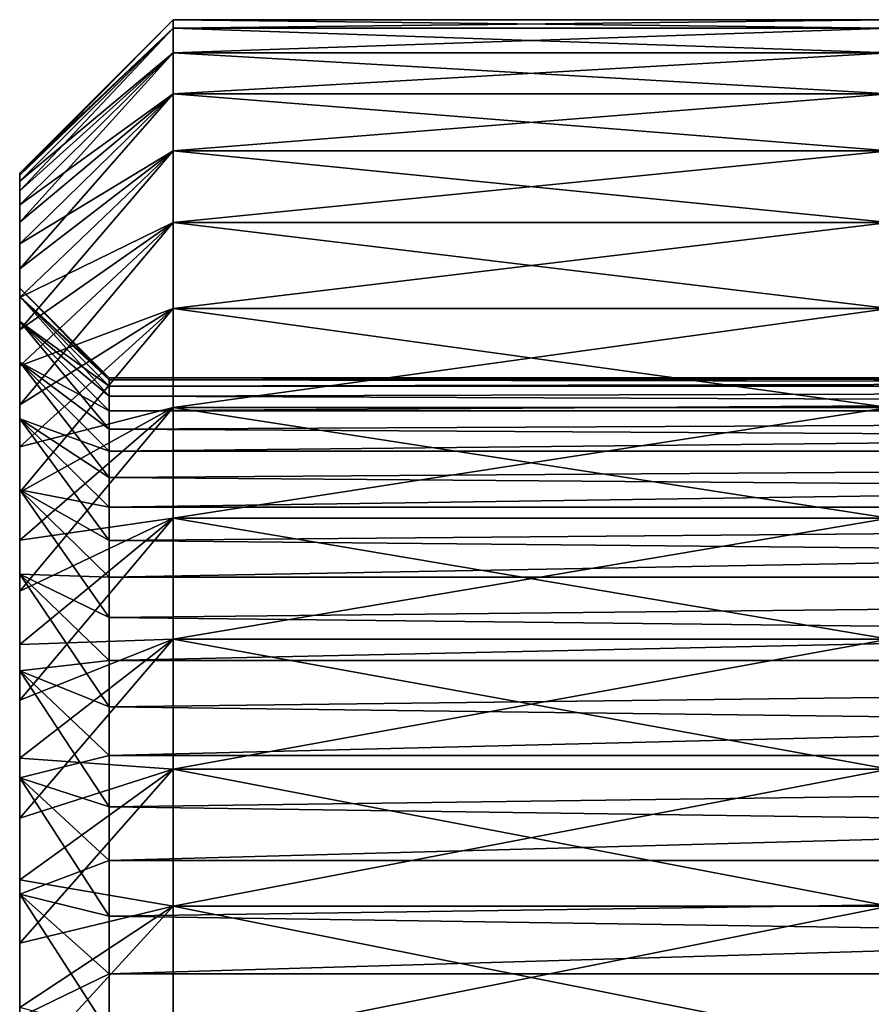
# Model space of a CAD drawing. Header units: millimetres. Extents: x -56 to 60, y -2 to 74.
# Tile 8 of 256: x -56 to -49.34, y 21.65 to 29.35. Entities that reach past the tile are written whole.
import ezdxf

# ---------------------------------------------------------------- set-up
doc = ezdxf.new("R2010")
doc.units = ezdxf.units.MM
doc.header["$LTSCALE"] = 127.314815
for name, color, linetype in [('124', 7, 'CONTINUOUS'), ('125', 7, 'CONTINUOUS'), ('127', 7, 'CONTINUOUS'), ('128', 7, 'CONTINUOUS'), ('129', 7, 'CONTINUOUS'), ('138', 7, 'CONTINUOUS'), ('139', 7, 'CONTINUOUS'), ('140', 7, 'CONTINUOUS'), ('141', 7, 'CONTINUOUS')]:
    doc.layers.add(name, color=color, linetype=linetype)

msp = doc.modelspace()

# ---------------------------------------------------------------- linework, layer by layer
at = {"layer": '124', "color": 7, "linetype": 'CONTINUOUS', "true_color": 0x96918c}
for points in [[(-56, 27.25), (-56, 27.1847, 1.0353), (-56, 28.15), (-56, 27.25)], [(-56, 28.1342, -0.5342), (-56, 27.25), (-56, 28.15), (-56, 28.1342, -0.5342)], [(-56, 28.15), (-56, 27.1847, 1.0353), (-56, 28.1342, 0.5342), (-56, 28.15)], [(-56, 27.1847, -1.0353), (-56, 27.25), (-56, 28.1342, -0.5342), (-56, 27.1847, -1.0353)], [(-56, 28.0879, -1.0636), (-56, 27.1847, -1.0353), (-56, 28.1342, -0.5342), (-56, 28.0879, -1.0636)], [(-56, 28.1342, 0.5342), (-56, 27.1847, 1.0353), (-56, 28.0879, 1.0636), (-56, 28.1342, 0.5342)], [(-56, 28.0111, -1.5883), (-56, 27.1847, -1.0353), (-56, 28.0879, -1.0636), (-56, 28.0111, -1.5883)], [(-56, 27.1847, 1.0353), (-56, 26.9907, 2.0515), (-56, 28.0879, 1.0636), (-56, 27.1847, 1.0353)], [(-56, 28.0879, 1.0636), (-56, 26.9907, 2.0515), (-56, 28.0111, 1.5883), (-56, 28.0879, 1.0636)], [(-56, 26.9907, -2.0515), (-56, 27.1847, -1.0353), (-56, 28.0111, -1.5883), (-56, 26.9907, -2.0515)], [(-56, 27.9033, -2.1099), (-56, 26.9907, -2.0515), (-56, 28.0111, -1.5883), (-56, 27.9033, -2.1099)], [(-56, 28.0111, 1.5883), (-56, 26.9907, 2.0515), (-56, 27.9033, 2.1099), (-56, 28.0111, 1.5883)], [(-56, 27.7655, -2.6246), (-56, 26.9907, -2.0515), (-56, 27.9033, -2.1099), (-56, 27.7655, -2.6246)], [(-56, 26.9907, 2.0515), (-56, 26.6708, 3.0363), (-56, 27.9033, 2.1099), (-56, 26.9907, 2.0515)], [(-56, 27.9033, 2.1099), (-56, 26.6708, 3.0363), (-56, 27.7655, 2.6246), (-56, 27.9033, 2.1099)], [(-56, 26.6708, -3.0363), (-56, 26.9907, -2.0515), (-56, 27.7655, -2.6246), (-56, 26.6708, -3.0363)], [(-56, 27.5984, -3.1288), (-56, 26.6708, -3.0363), (-56, 27.7655, -2.6246), (-56, 27.5984, -3.1288)], [(-56, 27.7655, 2.6246), (-56, 26.6708, 3.0363), (-56, 27.5984, 3.1288), (-56, 27.7655, 2.6246)], [(-56, 27.4015, -3.6242), (-56, 26.6708, -3.0363), (-56, 27.5984, -3.1288), (-56, 27.4015, -3.6242)], [(-56, 26.6708, 3.0363), (-56, 26.2297, 3.9741), (-56, 27.5984, 3.1288), (-56, 26.6708, 3.0363)], [(-56, 27.5984, 3.1288), (-56, 26.2297, 3.9741), (-56, 27.4015, 3.6242), (-56, 27.5984, 3.1288)], [(-56, 26.2297, -3.9741), (-56, 26.6708, -3.0363), (-56, 27.4015, -3.6242), (-56, 26.2297, -3.9741)], [(-56, 27.1767, -4.1066), (-56, 26.2297, -3.9741), (-56, 27.4015, -3.6242), (-56, 27.1767, -4.1066)], [(-56, 27.4015, 3.6242), (-56, 26.2297, 3.9741), (-56, 27.1767, 4.1066), (-56, 27.4015, 3.6242)], [(-56, 26.9243, -4.5744), (-56, 26.2297, -3.9741), (-56, 27.1767, -4.1066), (-56, 26.9243, -4.5744)], [(-56, 26.2297, 3.9741), (-56, 25.6741, 4.8495), (-56, 27.1767, 4.1066), (-56, 26.2297, 3.9741)], [(-56, 27.1767, 4.1066), (-56, 25.6741, 4.8495), (-56, 26.9243, 4.5744), (-56, 27.1767, 4.1066)], [(-56, 25.6741, -4.8495), (-56, 26.2297, -3.9741), (-56, 26.9243, -4.5744), (-56, 25.6741, -4.8495)], [(-56, 26.6444, -5.0283), (-56, 25.6741, -4.8495), (-56, 26.9243, -4.5744), (-56, 26.6444, -5.0283)], [(-56, 26.9243, 4.5744), (-56, 25.6741, 4.8495), (-56, 26.6444, 5.0283), (-56, 26.9243, 4.5744)], [(-56, 26.3397, -5.4636), (-56, 25.6741, -4.8495), (-56, 26.6444, -5.0283), (-56, 26.3397, -5.4636)], [(-56, 25.6741, 4.8495), (-56, 25.0139, 5.6474), (-56, 26.6444, 5.0283), (-56, 25.6741, 4.8495)], [(-56, 26.6444, 5.0283), (-56, 25.0139, 5.6474), (-56, 26.3397, 5.4636), (-56, 26.6444, 5.0283)], [(-56, 25.0139, -5.6474), (-56, 25.6741, -4.8495), (-56, 26.3397, -5.4636), (-56, 25.0139, -5.6474)], [(-56, 26.0094, -5.8812), (-56, 25.0139, -5.6474), (-56, 26.3397, -5.4636), (-56, 26.0094, -5.8812)], [(-56, 26.3397, 5.4636), (-56, 25.0139, 5.6474), (-56, 26.0094, 5.8812), (-56, 26.3397, 5.4636)], [(-56, 25.6551, -6.2794), (-56, 25.0139, -5.6474), (-56, 26.0094, -5.8812), (-56, 25.6551, -6.2794)], [(-56, 25.0139, 5.6474), (-56, 24.2592, 6.3563), (-56, 26.0094, 5.8812), (-56, 25.0139, 5.6474)], [(-56, 26.0094, 5.8812), (-56, 24.2592, 6.3563), (-56, 25.6551, 6.2794), (-56, 26.0094, 5.8812)], [(-56, 24.2592, -6.3562), (-56, 25.0139, -5.6474), (-56, 25.6551, -6.2794), (-56, 24.2592, -6.3562)], [(-56, 25.2796, -6.655), (-56, 24.2592, -6.3562), (-56, 25.6551, -6.2794), (-56, 25.2796, -6.655)], [(-56, 25.6551, 6.2794), (-56, 24.2592, 6.3563), (-56, 25.2796, 6.655), (-56, 25.6551, 6.2794)], [(-56, 23.421, -6.9654), (-56, 24.2592, -6.3562), (-56, 25.2796, -6.655), (-56, 23.421, -6.9654)], [(-56, 24.8814, -7.0092), (-56, 23.421, -6.9654), (-56, 25.2796, -6.655), (-56, 24.8814, -7.0092)], [(-56, 24.2592, 6.3563), (-56, 23.421, 6.9654), (-56, 25.2796, 6.655), (-56, 24.2592, 6.3563)], [(-56, 25.2796, 6.655), (-56, 23.421, 6.9654), (-56, 24.8814, 7.0092), (-56, 25.2796, 6.655)], [(-56, 24.4638, -7.3396), (-56, 23.421, -6.9654), (-56, 24.8814, -7.0092), (-56, 24.4638, -7.3396)], [(-56, 23.421, 6.9654), (-56, 22.5122, 7.465), (-56, 24.8814, 7.0092), (-56, 23.421, 6.9654)], [(-56, 24.8814, 7.0092), (-56, 22.5122, 7.465), (-56, 24.4638, 7.3396), (-56, 24.8814, 7.0092)], [(-56, 22.5122, -7.465), (-56, 23.421, -6.9654), (-56, 24.4638, -7.3396), (-56, 22.5122, -7.465)], [(-56, 24.0285, -7.6443), (-56, 22.5122, -7.465), (-56, 24.4638, -7.3396), (-56, 24.0285, -7.6443)], [(-56, 24.4638, 7.3396), (-56, 22.5122, 7.465), (-56, 24.0285, 7.6443), (-56, 24.4638, 7.3396)], [(-56, 21.5491, -7.8462), (-56, 22.5122, -7.465), (-56, 24.0285, -7.6443), (-56, 21.5491, -7.8462)], [(-56, 23.5747, -7.9242), (-56, 21.5491, -7.8462), (-56, 24.0285, -7.6443), (-56, 23.5747, -7.9242)], [(-56, 22.5122, 7.465), (-56, 21.5491, 7.8462), (-56, 24.0285, 7.6443), (-56, 22.5122, 7.465)], [(-56, 24.0285, 7.6443), (-56, 21.5491, 7.8462), (-56, 23.5747, 7.9242), (-56, 24.0285, 7.6443)], [(-56, 20.5463, -8.1037), (-56, 21.5491, -7.8462), (-56, 23.5747, -7.9242), (-56, 20.5463, -8.1037)], [(-56, 23.1068, -8.1766), (-56, 20.5463, -8.1037), (-56, 23.5747, -7.9242), (-56, 23.1068, -8.1766)], [(-56, 21.5491, 7.8462), (-56, 20.5463, 8.1037), (-56, 23.5747, 7.9242), (-56, 21.5491, 7.8462)], [(-56, 23.5747, 7.9242), (-56, 20.5463, 8.1037), (-56, 23.1068, 8.1766), (-56, 23.5747, 7.9242)], [(-56, 19.5185, -8.2337), (-56, 20.5463, -8.1037), (-56, 23.1068, -8.1766), (-56, 19.5185, -8.2337)], [(-56, 22.6244, -8.4014), (-56, 19.5185, -8.2337), (-56, 23.1068, -8.1766), (-56, 22.6244, -8.4014)], [(-56, 20.5463, 8.1037), (-56, 19.5185, 8.2337), (-56, 23.1068, 8.1766), (-56, 20.5463, 8.1037)], [(-56, 23.1068, 8.1766), (-56, 19.5185, 8.2337), (-56, 15.3756, 8.4014), (-56, 23.1068, 8.1766)], [(-56, 22.6244, 8.4014), (-56, 23.1068, 8.1766), (-56, 15.3756, 8.4014), (-56, 22.6244, 8.4014)], [(-56, 18.4815, -8.2337), (-56, 19.5185, -8.2337), (-56, 22.6244, -8.4014), (-56, 18.4815, -8.2337)], [(-56, 14.8932, -8.1766), (-56, 18.4815, -8.2337), (-56, 22.6244, -8.4014), (-56, 14.8932, -8.1766)], [(-56, 15.3756, -8.4014), (-56, 14.8932, -8.1766), (-56, 22.6244, -8.4014), (-56, 15.3756, -8.4014)], [(-56, 22.129, -8.5983), (-56, 15.3756, -8.4014), (-56, 22.6244, -8.4014), (-56, 22.129, -8.5983)], [(-56, 22.129, 8.5983), (-56, 22.6244, 8.4014), (-56, 15.871, 8.5983), (-56, 22.129, 8.5983)], [(-56, 15.871, 8.5983), (-56, 22.6244, 8.4014), (-56, 15.3756, 8.4014), (-56, 15.871, 8.5983)], [(-56, 15.871, -8.5983), (-56, 15.3756, -8.4014), (-56, 22.129, -8.5983), (-56, 15.871, -8.5983)], [(-56, 21.6248, -8.7654), (-56, 15.871, -8.5983), (-56, 22.129, -8.5983), (-56, 21.6248, -8.7654)], [(-56, 21.6248, 8.7654), (-56, 22.129, 8.5983), (-56, 16.3752, 8.7654), (-56, 21.6248, 8.7654)], [(-56, 16.3752, 8.7654), (-56, 22.129, 8.5983), (-56, 15.871, 8.5983), (-56, 16.3752, 8.7654)]]:
    msp.add_3dface(points, dxfattribs=at)
at = {"layer": '125', "color": 7, "linetype": 'CONTINUOUS', "true_color": 0x96918c}
for points in [[(-49.2, 29.35), (-54.8, 29.35), (-54.8, 29.2849, 1.1588), (-49.2, 29.35)], [(-49.2, 29.2849, 1.1588), (-49.2, 29.35), (-54.8, 29.2849, 1.1588), (-49.2, 29.2849, 1.1588)], [(-49.2, 29.0905, 2.303), (-49.2, 29.2849, 1.1588), (-54.8, 29.0905, 2.303), (-49.2, 29.0905, 2.303)], [(-54.8, 29.0905, 2.303), (-49.2, 29.2849, 1.1588), (-54.8, 29.2849, 1.1588), (-54.8, 29.0905, 2.303)], [(-49.2, 28.7692, 3.4182), (-49.2, 29.0905, 2.303), (-54.8, 28.7692, 3.4182), (-49.2, 28.7692, 3.4182)], [(-54.8, 28.7692, 3.4182), (-49.2, 29.0905, 2.303), (-54.8, 29.0905, 2.303), (-54.8, 28.7692, 3.4182)], [(-49.2, 28.3251, 4.4905), (-49.2, 28.7692, 3.4182), (-54.8, 28.3251, 4.4905), (-49.2, 28.3251, 4.4905)], [(-54.8, 28.3251, 4.4905), (-49.2, 28.7692, 3.4182), (-54.8, 28.7692, 3.4182), (-54.8, 28.3251, 4.4905)], [(-49.2, 27.7637, 5.5064), (-49.2, 28.3251, 4.4905), (-54.8, 27.7637, 5.5064), (-49.2, 27.7637, 5.5064)], [(-54.8, 27.7637, 5.5064), (-49.2, 28.3251, 4.4905), (-54.8, 28.3251, 4.4905), (-54.8, 27.7637, 5.5064)], [(-49.2, 27.0921, 6.453), (-49.2, 27.7637, 5.5064), (-54.8, 27.0921, 6.453), (-49.2, 27.0921, 6.453)], [(-54.8, 27.0921, 6.453), (-49.2, 27.7637, 5.5064), (-54.8, 27.7637, 5.5064), (-54.8, 27.0921, 6.453)], [(-49.2, 26.3187, 7.3184), (-49.2, 27.0921, 6.453), (-54.8, 26.3187, 7.3184), (-49.2, 26.3187, 7.3184)], [(-54.8, 26.3187, 7.3184), (-49.2, 27.0921, 6.453), (-54.8, 27.0921, 6.453), (-54.8, 26.3187, 7.3184)], [(-49.2, 25.4532, 8.0919), (-49.2, 26.3187, 7.3184), (-54.8, 25.4532, 8.0919), (-49.2, 25.4532, 8.0919)], [(-54.8, 25.4532, 8.0919), (-49.2, 26.3187, 7.3184), (-54.8, 26.3187, 7.3184), (-54.8, 25.4532, 8.0919)], [(-49.2, 24.5066, 8.7635), (-49.2, 25.4532, 8.0919), (-54.8, 24.5066, 8.7635), (-49.2, 24.5066, 8.7635)], [(-54.8, 24.5066, 8.7635), (-49.2, 25.4532, 8.0919), (-54.8, 25.4532, 8.0919), (-54.8, 24.5066, 8.7635)], [(-49.2, 23.4908, 9.325), (-49.2, 24.5066, 8.7635), (-54.8, 23.4908, 9.325), (-49.2, 23.4908, 9.325)], [(-54.8, 23.4908, 9.325), (-49.2, 24.5066, 8.7635), (-54.8, 24.5066, 8.7635), (-54.8, 23.4908, 9.325)], [(-49.2, 22.4185, 9.7692), (-49.2, 23.4908, 9.325), (-54.8, 22.4185, 9.7692), (-49.2, 22.4185, 9.7692)], [(-54.8, 22.4185, 9.7692), (-49.2, 23.4908, 9.325), (-54.8, 23.4908, 9.325), (-54.8, 22.4185, 9.7692)], [(-49.2, 21.3031, 10.0905), (-49.2, 22.4185, 9.7692), (-54.8, 21.3031, 10.0905), (-49.2, 21.3031, 10.0905)], [(-54.8, 21.3031, 10.0905), (-49.2, 22.4185, 9.7692), (-54.8, 22.4185, 9.7692), (-54.8, 21.3031, 10.0905)]]:
    msp.add_3dface(points, dxfattribs=at)
at = {"layer": '127', "color": 7, "linetype": 'CONTINUOUS', "true_color": 0x96918c}
for points in [[(-54.8, 29.35), (-49.2, 29.35), (-49.2, 29.2849, -1.1588), (-54.8, 29.35)], [(-54.8, 29.35), (-49.2, 29.2849, -1.1588), (-54.8, 29.2849, -1.1588), (-54.8, 29.35)], [(-49.2, 29.2849, -1.1588), (-49.2, 29.0905, -2.303), (-54.8, 29.2849, -1.1588), (-49.2, 29.2849, -1.1588)], [(-54.8, 29.2849, -1.1588), (-49.2, 29.0905, -2.303), (-54.8, 29.0905, -2.303), (-54.8, 29.2849, -1.1588)], [(-49.2, 29.0905, -2.303), (-49.2, 28.7692, -3.4182), (-54.8, 29.0905, -2.303), (-49.2, 29.0905, -2.303)], [(-54.8, 29.0905, -2.303), (-49.2, 28.7692, -3.4182), (-54.8, 28.7692, -3.4182), (-54.8, 29.0905, -2.303)], [(-49.2, 28.7692, -3.4182), (-49.2, 28.3251, -4.4905), (-54.8, 28.7692, -3.4182), (-49.2, 28.7692, -3.4182)], [(-54.8, 28.7692, -3.4182), (-49.2, 28.3251, -4.4905), (-54.8, 28.3251, -4.4905), (-54.8, 28.7692, -3.4182)], [(-49.2, 28.3251, -4.4905), (-49.2, 27.7637, -5.5064), (-54.8, 28.3251, -4.4905), (-49.2, 28.3251, -4.4905)], [(-54.8, 28.3251, -4.4905), (-49.2, 27.7637, -5.5064), (-54.8, 27.7637, -5.5064), (-54.8, 28.3251, -4.4905)], [(-49.2, 27.7637, -5.5064), (-49.2, 27.0921, -6.453), (-54.8, 27.7637, -5.5064), (-49.2, 27.7637, -5.5064)], [(-54.8, 27.7637, -5.5064), (-49.2, 27.0921, -6.453), (-54.8, 27.0921, -6.453), (-54.8, 27.7637, -5.5064)], [(-49.2, 27.0921, -6.453), (-49.2, 26.3187, -7.3184), (-54.8, 27.0921, -6.453), (-49.2, 27.0921, -6.453)], [(-54.8, 27.0921, -6.453), (-49.2, 26.3187, -7.3184), (-54.8, 26.3187, -7.3184), (-54.8, 27.0921, -6.453)], [(-49.2, 26.3187, -7.3184), (-49.2, 25.4532, -8.0919), (-54.8, 26.3187, -7.3184), (-49.2, 26.3187, -7.3184)], [(-54.8, 26.3187, -7.3184), (-49.2, 25.4532, -8.0919), (-54.8, 25.4532, -8.0919), (-54.8, 26.3187, -7.3184)], [(-49.2, 25.4532, -8.0919), (-49.2, 24.5066, -8.7635), (-54.8, 25.4532, -8.0919), (-49.2, 25.4532, -8.0919)], [(-54.8, 25.4532, -8.0919), (-49.2, 24.5066, -8.7635), (-54.8, 24.5066, -8.7635), (-54.8, 25.4532, -8.0919)], [(-49.2, 24.5066, -8.7635), (-49.2, 23.4908, -9.325), (-54.8, 24.5066, -8.7635), (-49.2, 24.5066, -8.7635)], [(-54.8, 24.5066, -8.7635), (-49.2, 23.4908, -9.325), (-54.8, 23.4908, -9.325), (-54.8, 24.5066, -8.7635)], [(-49.2, 23.4908, -9.325), (-49.2, 22.4185, -9.7692), (-54.8, 23.4908, -9.325), (-49.2, 23.4908, -9.325)], [(-54.8, 23.4908, -9.325), (-49.2, 22.4185, -9.7692), (-54.8, 22.4185, -9.7692), (-54.8, 23.4908, -9.325)], [(-49.2, 22.4185, -9.7692), (-49.2, 21.3031, -10.0905), (-54.8, 22.4185, -9.7692), (-49.2, 22.4185, -9.7692)], [(-54.8, 22.4185, -9.7692), (-49.2, 21.3031, -10.0905), (-54.8, 21.3031, -10.0905), (-54.8, 22.4185, -9.7692)]]:
    msp.add_3dface(points, dxfattribs=at)
at = {"layer": '128', "color": 7, "linetype": 'CONTINUOUS', "true_color": 0x96918c}
for points in [[(-56, 28.15), (-56, 28.1342, 0.5342), (-54.8, 29.35), (-56, 28.15)], [(-54.8, 29.35), (-56, 28.1342, 0.5342), (-54.8, 29.2849, 1.1588), (-54.8, 29.35)], [(-56, 28.1342, 0.5342), (-56, 28.0879, 1.0636), (-54.8, 29.2849, 1.1588), (-56, 28.1342, 0.5342)], [(-56, 28.0879, 1.0636), (-56, 28.0111, 1.5883), (-54.8, 29.2849, 1.1588), (-56, 28.0879, 1.0636)], [(-56, 28.0111, 1.5883), (-54.8, 29.0905, 2.303), (-54.8, 29.2849, 1.1588), (-56, 28.0111, 1.5883)], [(-56, 28.0111, 1.5883), (-56, 27.9033, 2.1099), (-54.8, 29.0905, 2.303), (-56, 28.0111, 1.5883)], [(-56, 27.9033, 2.1099), (-56, 27.7655, 2.6246), (-54.8, 29.0905, 2.303), (-56, 27.9033, 2.1099)], [(-56, 27.7655, 2.6246), (-54.8, 28.7692, 3.4182), (-54.8, 29.0905, 2.303), (-56, 27.7655, 2.6246)], [(-56, 27.7655, 2.6246), (-56, 27.5984, 3.1288), (-54.8, 28.7692, 3.4182), (-56, 27.7655, 2.6246)], [(-56, 27.5984, 3.1288), (-56, 27.4015, 3.6242), (-54.8, 28.7692, 3.4182), (-56, 27.5984, 3.1288)], [(-56, 27.4015, 3.6242), (-54.8, 28.3251, 4.4905), (-54.8, 28.7692, 3.4182), (-56, 27.4015, 3.6242)], [(-56, 27.4015, 3.6242), (-56, 27.1767, 4.1066), (-54.8, 28.3251, 4.4905), (-56, 27.4015, 3.6242)], [(-56, 27.1767, 4.1066), (-56, 26.9243, 4.5744), (-54.8, 28.3251, 4.4905), (-56, 27.1767, 4.1066)], [(-56, 26.9243, 4.5744), (-54.8, 27.7637, 5.5064), (-54.8, 28.3251, 4.4905), (-56, 26.9243, 4.5744)], [(-56, 26.9243, 4.5744), (-56, 26.6444, 5.0283), (-54.8, 27.7637, 5.5064), (-56, 26.9243, 4.5744)], [(-56, 26.6444, 5.0283), (-56, 26.3397, 5.4636), (-54.8, 27.7637, 5.5064), (-56, 26.6444, 5.0283)], [(-56, 26.3397, 5.4636), (-54.8, 27.0921, 6.453), (-54.8, 27.7637, 5.5064), (-56, 26.3397, 5.4636)], [(-56, 26.3397, 5.4636), (-56, 26.0094, 5.8812), (-54.8, 27.0921, 6.453), (-56, 26.3397, 5.4636)], [(-56, 26.0094, 5.8812), (-56, 25.6551, 6.2794), (-54.8, 27.0921, 6.453), (-56, 26.0094, 5.8812)], [(-56, 25.6551, 6.2794), (-54.8, 26.3187, 7.3184), (-54.8, 27.0921, 6.453), (-56, 25.6551, 6.2794)], [(-56, 25.6551, 6.2794), (-56, 25.2796, 6.655), (-54.8, 26.3187, 7.3184), (-56, 25.6551, 6.2794)], [(-56, 25.2796, 6.655), (-56, 24.8814, 7.0092), (-54.8, 26.3187, 7.3184), (-56, 25.2796, 6.655)], [(-56, 24.8814, 7.0092), (-54.8, 25.4532, 8.0919), (-54.8, 26.3187, 7.3184), (-56, 24.8814, 7.0092)], [(-56, 24.8814, 7.0092), (-56, 24.4638, 7.3396), (-54.8, 25.4532, 8.0919), (-56, 24.8814, 7.0092)], [(-56, 24.4638, 7.3396), (-56, 24.0285, 7.6443), (-54.8, 25.4532, 8.0919), (-56, 24.4638, 7.3396)], [(-56, 24.0285, 7.6443), (-54.8, 24.5066, 8.7635), (-54.8, 25.4532, 8.0919), (-56, 24.0285, 7.6443)], [(-56, 24.0285, 7.6443), (-56, 23.5747, 7.9242), (-54.8, 24.5066, 8.7635), (-56, 24.0285, 7.6443)], [(-56, 23.5747, 7.9242), (-56, 23.1068, 8.1766), (-54.8, 24.5066, 8.7635), (-56, 23.5747, 7.9242)], [(-56, 23.1068, 8.1766), (-54.8, 23.4908, 9.325), (-54.8, 24.5066, 8.7635), (-56, 23.1068, 8.1766)], [(-56, 23.1068, 8.1766), (-56, 22.6244, 8.4014), (-54.8, 23.4908, 9.325), (-56, 23.1068, 8.1766)], [(-56, 22.6244, 8.4014), (-56, 22.129, 8.5983), (-54.8, 23.4908, 9.325), (-56, 22.6244, 8.4014)], [(-56, 22.129, 8.5983), (-54.8, 22.4185, 9.7692), (-54.8, 23.4908, 9.325), (-56, 22.129, 8.5983)], [(-56, 22.129, 8.5983), (-56, 21.6248, 8.7654), (-54.8, 22.4185, 9.7692), (-56, 22.129, 8.5983)], [(-56, 21.6248, 8.7654), (-56, 21.1101, 8.9032), (-54.8, 22.4185, 9.7692), (-56, 21.6248, 8.7654)], [(-56, 21.1101, 8.9032), (-54.8, 21.3031, 10.0905), (-54.8, 22.4185, 9.7692), (-56, 21.1101, 8.9032)]]:
    msp.add_3dface(points, dxfattribs=at)
at = {"layer": '129', "color": 7, "linetype": 'CONTINUOUS', "true_color": 0x96918c}
for points in [[(-56, 28.15), (-54.8, 29.35), (-54.8, 29.2849, -1.1588), (-56, 28.15)], [(-56, 28.0879, -1.0636), (-56, 28.1342, -0.5342), (-54.8, 29.2849, -1.1588), (-56, 28.0879, -1.0636)], [(-56, 28.0879, -1.0636), (-54.8, 29.2849, -1.1588), (-54.8, 29.0905, -2.303), (-56, 28.0879, -1.0636)], [(-56, 28.1342, -0.5342), (-56, 28.15), (-54.8, 29.2849, -1.1588), (-56, 28.1342, -0.5342)], [(-56, 27.9033, -2.1099), (-56, 28.0111, -1.5883), (-54.8, 29.0905, -2.303), (-56, 27.9033, -2.1099)], [(-56, 27.9033, -2.1099), (-54.8, 29.0905, -2.303), (-54.8, 28.7692, -3.4182), (-56, 27.9033, -2.1099)], [(-56, 28.0111, -1.5883), (-56, 28.0879, -1.0636), (-54.8, 29.0905, -2.303), (-56, 28.0111, -1.5883)], [(-56, 27.5984, -3.1288), (-56, 27.7655, -2.6246), (-54.8, 28.7692, -3.4182), (-56, 27.5984, -3.1288)], [(-56, 27.5984, -3.1288), (-54.8, 28.7692, -3.4182), (-54.8, 28.3251, -4.4905), (-56, 27.5984, -3.1288)], [(-56, 27.7655, -2.6246), (-56, 27.9033, -2.1099), (-54.8, 28.7692, -3.4182), (-56, 27.7655, -2.6246)], [(-56, 27.1767, -4.1066), (-56, 27.4015, -3.6242), (-54.8, 28.3251, -4.4905), (-56, 27.1767, -4.1066)], [(-56, 27.1767, -4.1066), (-54.8, 28.3251, -4.4905), (-54.8, 27.7637, -5.5064), (-56, 27.1767, -4.1066)], [(-56, 27.4015, -3.6242), (-56, 27.5984, -3.1288), (-54.8, 28.3251, -4.4905), (-56, 27.4015, -3.6242)], [(-56, 26.6444, -5.0283), (-56, 26.9243, -4.5744), (-54.8, 27.7637, -5.5064), (-56, 26.6444, -5.0283)], [(-56, 26.6444, -5.0283), (-54.8, 27.7637, -5.5064), (-54.8, 27.0921, -6.453), (-56, 26.6444, -5.0283)], [(-56, 26.9243, -4.5744), (-56, 27.1767, -4.1066), (-54.8, 27.7637, -5.5064), (-56, 26.9243, -4.5744)], [(-56, 26.0094, -5.8812), (-56, 26.3397, -5.4636), (-54.8, 27.0921, -6.453), (-56, 26.0094, -5.8812)], [(-56, 26.0094, -5.8812), (-54.8, 27.0921, -6.453), (-54.8, 26.3187, -7.3184), (-56, 26.0094, -5.8812)], [(-56, 26.3397, -5.4636), (-56, 26.6444, -5.0283), (-54.8, 27.0921, -6.453), (-56, 26.3397, -5.4636)], [(-56, 25.2796, -6.655), (-56, 25.6551, -6.2794), (-54.8, 26.3187, -7.3184), (-56, 25.2796, -6.655)], [(-56, 25.2796, -6.655), (-54.8, 26.3187, -7.3184), (-54.8, 25.4532, -8.0919), (-56, 25.2796, -6.655)], [(-56, 25.6551, -6.2794), (-56, 26.0094, -5.8812), (-54.8, 26.3187, -7.3184), (-56, 25.6551, -6.2794)], [(-56, 24.4638, -7.3396), (-56, 24.8814, -7.0092), (-54.8, 25.4532, -8.0919), (-56, 24.4638, -7.3396)], [(-56, 24.4638, -7.3396), (-54.8, 25.4532, -8.0919), (-54.8, 24.5066, -8.7635), (-56, 24.4638, -7.3396)], [(-56, 24.8814, -7.0092), (-56, 25.2796, -6.655), (-54.8, 25.4532, -8.0919), (-56, 24.8814, -7.0092)], [(-56, 23.5747, -7.9242), (-56, 24.0285, -7.6443), (-54.8, 24.5066, -8.7635), (-56, 23.5747, -7.9242)], [(-56, 23.5747, -7.9242), (-54.8, 24.5066, -8.7635), (-54.8, 23.4908, -9.325), (-56, 23.5747, -7.9242)], [(-56, 24.0285, -7.6443), (-56, 24.4638, -7.3396), (-54.8, 24.5066, -8.7635), (-56, 24.0285, -7.6443)], [(-56, 23.1068, -8.1766), (-56, 23.5747, -7.9242), (-54.8, 23.4908, -9.325), (-56, 23.1068, -8.1766)], [(-56, 22.6244, -8.4014), (-56, 23.1068, -8.1766), (-54.8, 23.4908, -9.325), (-56, 22.6244, -8.4014)], [(-56, 22.6244, -8.4014), (-54.8, 23.4908, -9.325), (-54.8, 22.4185, -9.7692), (-56, 22.6244, -8.4014)], [(-56, 22.129, -8.5983), (-56, 22.6244, -8.4014), (-54.8, 22.4185, -9.7692), (-56, 22.129, -8.5983)], [(-56, 21.6248, -8.7654), (-56, 22.129, -8.5983), (-54.8, 22.4185, -9.7692), (-56, 21.6248, -8.7654)], [(-56, 21.6248, -8.7654), (-54.8, 22.4185, -9.7692), (-54.8, 21.3031, -10.0905), (-56, 21.6248, -8.7654)]]:
    msp.add_3dface(points, dxfattribs=at)
at = {"layer": '138', "color": 7, "linetype": 'CONTINUOUS', "true_color": 0x96918c}
for points in [[(-25.4, 26.55), (-25.4, 26.4854, 0.9855), (-55.3, 26.55), (-25.4, 26.55)], [(-55.3, 26.55), (-25.4, 26.4854, 0.9855), (-55.3, 26.5338, 0.4937), (-55.3, 26.55)], [(-55.3, 26.5338, 0.4937), (-25.4, 26.4854, 0.9855), (-55.3, 26.4854, 0.9854), (-55.3, 26.5338, 0.4937)], [(-25.4, 26.4854, 0.9855), (-25.4, 26.2927, 1.9541), (-55.3, 26.405, 1.4728), (-25.4, 26.4854, 0.9855)], [(-55.3, 26.4854, 0.9854), (-25.4, 26.4854, 0.9855), (-55.3, 26.405, 1.4728), (-55.3, 26.4854, 0.9854)], [(-55.3, 26.405, 1.4728), (-25.4, 26.2927, 1.9541), (-55.3, 26.2928, 1.9539), (-55.3, 26.405, 1.4728)], [(-55.3, 26.2928, 1.9539), (-25.4, 26.2927, 1.9541), (-55.3, 26.1494, 2.4267), (-55.3, 26.2928, 1.9539)], [(-25.4, 26.2927, 1.9541), (-25.4, 25.9753, 2.8893), (-55.3, 26.1494, 2.4267), (-25.4, 26.2927, 1.9541)], [(-55.3, 26.1494, 2.4267), (-25.4, 25.9753, 2.8893), (-55.3, 25.9754, 2.8891), (-55.3, 26.1494, 2.4267)], [(-55.3, 25.9754, 2.8891), (-25.4, 25.9753, 2.8893), (-55.3, 25.7715, 3.3391), (-55.3, 25.9754, 2.8891)], [(-25.4, 25.9753, 2.8893), (-25.4, 25.5385, 3.775), (-55.3, 25.7715, 3.3391), (-25.4, 25.9753, 2.8893)], [(-55.3, 25.7715, 3.3391), (-25.4, 25.5385, 3.775), (-55.3, 25.5386, 3.7749), (-55.3, 25.7715, 3.3391)], [(-55.3, 25.5386, 3.7749), (-25.4, 25.5385, 3.775), (-55.3, 25.2777, 4.1944), (-55.3, 25.5386, 3.7749)], [(-25.4, 25.5385, 3.775), (-25.4, 24.9898, 4.5961), (-55.3, 25.2777, 4.1944), (-25.4, 25.5385, 3.775)], [(-55.3, 25.2777, 4.1944), (-25.4, 24.9898, 4.5961), (-55.3, 24.9899, 4.596), (-55.3, 25.2777, 4.1944)], [(-55.3, 24.9899, 4.596), (-25.4, 24.9898, 4.5961), (-55.3, 24.6765, 4.978), (-55.3, 24.9899, 4.596)], [(-25.4, 24.9898, 4.5961), (-25.4, 24.3387, 5.3387), (-55.3, 24.6765, 4.978), (-25.4, 24.9898, 4.5961)], [(-55.3, 24.6765, 4.978), (-25.4, 24.3387, 5.3387), (-55.3, 24.3388, 5.3386), (-55.3, 24.6765, 4.978)], [(-55.3, 24.3388, 5.3386), (-25.4, 24.3387, 5.3387), (-55.3, 23.9782, 5.6763), (-55.3, 24.3388, 5.3386)], [(-25.4, 24.3387, 5.3387), (-25.4, 23.5961, 5.9898), (-55.3, 23.9782, 5.6763), (-25.4, 24.3387, 5.3387)], [(-55.3, 23.9782, 5.6763), (-25.4, 23.5961, 5.9898), (-55.3, 23.5962, 5.9897), (-55.3, 23.9782, 5.6763)], [(-55.3, 23.5962, 5.9897), (-25.4, 23.5961, 5.9898), (-55.3, 23.1947, 6.2775), (-55.3, 23.5962, 5.9897)], [(-25.4, 23.5961, 5.9898), (-25.4, 22.775, 6.5385), (-55.3, 23.1947, 6.2775), (-25.4, 23.5961, 5.9898)], [(-55.3, 23.1947, 6.2775), (-25.4, 22.775, 6.5385), (-55.3, 22.7751, 6.5384), (-55.3, 23.1947, 6.2775)], [(-55.3, 22.7751, 6.5384), (-25.4, 22.775, 6.5385), (-55.3, 22.3394, 6.7713), (-55.3, 22.7751, 6.5384)], [(-25.4, 22.775, 6.5385), (-25.4, 21.8893, 6.9753), (-55.3, 22.3394, 6.7713), (-25.4, 22.775, 6.5385)], [(-55.3, 22.3394, 6.7713), (-25.4, 21.8893, 6.9753), (-55.3, 21.8893, 6.9753), (-55.3, 22.3394, 6.7713)], [(-25.4, 21.8893, 6.9753), (-25.4, 20.9541, 7.2927), (-55.3, 21.4269, 7.1493), (-25.4, 21.8893, 6.9753)], [(-55.3, 21.8893, 6.9753), (-25.4, 21.8893, 6.9753), (-55.3, 21.4269, 7.1493), (-55.3, 21.8893, 6.9753)]]:
    msp.add_3dface(points, dxfattribs=at)
at = {"layer": '139', "color": 7, "linetype": 'CONTINUOUS', "true_color": 0x96918c}
for points in [[(-25.4, 26.55), (-55.3, 26.55), (-55.3, 26.5338, -0.4937), (-25.4, 26.55)], [(-25.4, 26.4854, -0.9855), (-25.4, 26.55), (-55.3, 26.4854, -0.9854), (-25.4, 26.4854, -0.9855)], [(-55.3, 26.4854, -0.9854), (-25.4, 26.55), (-55.3, 26.5338, -0.4937), (-55.3, 26.4854, -0.9854)], [(-25.4, 26.2927, -1.9541), (-25.4, 26.4854, -0.9855), (-55.3, 26.2928, -1.9539), (-25.4, 26.2927, -1.9541)], [(-55.3, 26.2928, -1.9539), (-25.4, 26.4854, -0.9855), (-55.3, 26.405, -1.4728), (-55.3, 26.2928, -1.9539)], [(-55.3, 26.405, -1.4728), (-25.4, 26.4854, -0.9855), (-55.3, 26.4854, -0.9854), (-55.3, 26.405, -1.4728)], [(-55.3, 26.1494, -2.4267), (-25.4, 26.2927, -1.9541), (-55.3, 26.2928, -1.9539), (-55.3, 26.1494, -2.4267)], [(-25.4, 25.9753, -2.8893), (-25.4, 26.2927, -1.9541), (-55.3, 25.9754, -2.8891), (-25.4, 25.9753, -2.8893)], [(-55.3, 25.9754, -2.8891), (-25.4, 26.2927, -1.9541), (-55.3, 26.1494, -2.4267), (-55.3, 25.9754, -2.8891)], [(-55.3, 25.7715, -3.3391), (-25.4, 25.9753, -2.8893), (-55.3, 25.9754, -2.8891), (-55.3, 25.7715, -3.3391)], [(-25.4, 25.5385, -3.775), (-25.4, 25.9753, -2.8893), (-55.3, 25.5386, -3.7748), (-25.4, 25.5385, -3.775)], [(-55.3, 25.5386, -3.7748), (-25.4, 25.9753, -2.8893), (-55.3, 25.7715, -3.3391), (-55.3, 25.5386, -3.7748)], [(-55.3, 25.2777, -4.1944), (-25.4, 25.5385, -3.775), (-55.3, 25.5386, -3.7748), (-55.3, 25.2777, -4.1944)], [(-25.4, 24.9898, -4.5961), (-25.4, 25.5385, -3.775), (-55.3, 24.9899, -4.596), (-25.4, 24.9898, -4.5961)], [(-55.3, 24.9899, -4.596), (-25.4, 25.5385, -3.775), (-55.3, 25.2777, -4.1944), (-55.3, 24.9899, -4.596)], [(-55.3, 24.6765, -4.978), (-25.4, 24.9898, -4.5961), (-55.3, 24.9899, -4.596), (-55.3, 24.6765, -4.978)], [(-25.4, 24.3387, -5.3387), (-25.4, 24.9898, -4.5961), (-55.3, 24.3388, -5.3386), (-25.4, 24.3387, -5.3387)], [(-55.3, 24.3388, -5.3386), (-25.4, 24.9898, -4.5961), (-55.3, 24.6765, -4.978), (-55.3, 24.3388, -5.3386)], [(-55.3, 23.9782, -5.6763), (-25.4, 24.3387, -5.3387), (-55.3, 24.3388, -5.3386), (-55.3, 23.9782, -5.6763)], [(-25.4, 23.5961, -5.9898), (-25.4, 24.3387, -5.3387), (-55.3, 23.5962, -5.9897), (-25.4, 23.5961, -5.9898)], [(-55.3, 23.5962, -5.9897), (-25.4, 24.3387, -5.3387), (-55.3, 23.9782, -5.6763), (-55.3, 23.5962, -5.9897)], [(-55.3, 23.1947, -6.2775), (-25.4, 23.5961, -5.9898), (-55.3, 23.5962, -5.9897), (-55.3, 23.1947, -6.2775)], [(-25.4, 22.775, -6.5385), (-25.4, 23.5961, -5.9898), (-55.3, 22.7751, -6.5384), (-25.4, 22.775, -6.5385)], [(-55.3, 22.7751, -6.5384), (-25.4, 23.5961, -5.9898), (-55.3, 23.1947, -6.2775), (-55.3, 22.7751, -6.5384)], [(-55.3, 22.3394, -6.7713), (-25.4, 22.775, -6.5385), (-55.3, 22.7751, -6.5384), (-55.3, 22.3394, -6.7713)], [(-25.4, 21.8893, -6.9753), (-25.4, 22.775, -6.5385), (-55.3, 21.8893, -6.9753), (-25.4, 21.8893, -6.9753)], [(-55.3, 21.8893, -6.9753), (-25.4, 22.775, -6.5385), (-55.3, 22.3394, -6.7713), (-55.3, 21.8893, -6.9753)], [(-25.4, 20.9541, -7.2927), (-25.4, 21.8893, -6.9753), (-55.3, 20.9541, -7.2927), (-25.4, 20.9541, -7.2927)], [(-55.3, 20.9541, -7.2927), (-25.4, 21.8893, -6.9753), (-55.3, 21.4269, -7.1493), (-55.3, 20.9541, -7.2927)], [(-55.3, 21.4269, -7.1493), (-25.4, 21.8893, -6.9753), (-55.3, 21.8893, -6.9753), (-55.3, 21.4269, -7.1493)]]:
    msp.add_3dface(points, dxfattribs=at)
at = {"layer": '140', "color": 7, "linetype": 'CONTINUOUS', "true_color": 0x96918c}
for points in [[(-55.3, 26.55), (-56, 27.25), (-56, 27.1847, -1.0353), (-55.3, 26.55)], [(-55.3, 26.55), (-56, 27.1847, -1.0353), (-55.3, 26.5338, -0.4937), (-55.3, 26.55)], [(-56, 27.1847, -1.0353), (-56, 26.9907, -2.0515), (-55.3, 26.4854, -0.9854), (-56, 27.1847, -1.0353)], [(-56, 27.1847, -1.0353), (-55.3, 26.4854, -0.9854), (-55.3, 26.5338, -0.4937), (-56, 27.1847, -1.0353)], [(-56, 26.9907, -2.0515), (-56, 26.6708, -3.0363), (-55.3, 26.2928, -1.9539), (-56, 26.9907, -2.0515)], [(-56, 26.9907, -2.0515), (-55.3, 26.2928, -1.9539), (-55.3, 26.405, -1.4728), (-56, 26.9907, -2.0515)], [(-56, 26.9907, -2.0515), (-55.3, 26.405, -1.4728), (-55.3, 26.4854, -0.9854), (-56, 26.9907, -2.0515)], [(-56, 26.6708, -3.0363), (-56, 26.2297, -3.9741), (-55.3, 25.9754, -2.8891), (-56, 26.6708, -3.0363)], [(-56, 26.6708, -3.0363), (-55.3, 25.9754, -2.8891), (-55.3, 26.1494, -2.4267), (-56, 26.6708, -3.0363)], [(-56, 26.6708, -3.0363), (-55.3, 26.1494, -2.4267), (-55.3, 26.2928, -1.9539), (-56, 26.6708, -3.0363)], [(-56, 26.2297, -3.9741), (-56, 25.6741, -4.8495), (-55.3, 25.5386, -3.7748), (-56, 26.2297, -3.9741)], [(-56, 26.2297, -3.9741), (-55.3, 25.5386, -3.7748), (-55.3, 25.7715, -3.3391), (-56, 26.2297, -3.9741)], [(-56, 26.2297, -3.9741), (-55.3, 25.7715, -3.3391), (-55.3, 25.9754, -2.8891), (-56, 26.2297, -3.9741)], [(-56, 25.6741, -4.8495), (-56, 25.0139, -5.6474), (-55.3, 24.9899, -4.596), (-56, 25.6741, -4.8495)], [(-56, 25.6741, -4.8495), (-55.3, 24.9899, -4.596), (-55.3, 25.2777, -4.1944), (-56, 25.6741, -4.8495)], [(-56, 25.6741, -4.8495), (-55.3, 25.2777, -4.1944), (-55.3, 25.5386, -3.7748), (-56, 25.6741, -4.8495)], [(-56, 25.0139, -5.6474), (-56, 24.2592, -6.3562), (-55.3, 24.3388, -5.3386), (-56, 25.0139, -5.6474)], [(-56, 25.0139, -5.6474), (-55.3, 24.3388, -5.3386), (-55.3, 24.6765, -4.978), (-56, 25.0139, -5.6474)], [(-56, 25.0139, -5.6474), (-55.3, 24.6765, -4.978), (-55.3, 24.9899, -4.596), (-56, 25.0139, -5.6474)], [(-56, 24.2592, -6.3562), (-55.3, 23.9782, -5.6763), (-55.3, 24.3388, -5.3386), (-56, 24.2592, -6.3562)], [(-56, 24.2592, -6.3562), (-56, 23.421, -6.9654), (-55.3, 23.5962, -5.9897), (-56, 24.2592, -6.3562)], [(-56, 24.2592, -6.3562), (-55.3, 23.5962, -5.9897), (-55.3, 23.9782, -5.6763), (-56, 24.2592, -6.3562)], [(-56, 23.421, -6.9654), (-55.3, 23.1947, -6.2775), (-55.3, 23.5962, -5.9897), (-56, 23.421, -6.9654)], [(-56, 23.421, -6.9654), (-56, 22.5122, -7.465), (-55.3, 22.7751, -6.5384), (-56, 23.421, -6.9654)], [(-56, 23.421, -6.9654), (-55.3, 22.7751, -6.5384), (-55.3, 23.1947, -6.2775), (-56, 23.421, -6.9654)], [(-56, 22.5122, -7.465), (-55.3, 22.3394, -6.7713), (-55.3, 22.7751, -6.5384), (-56, 22.5122, -7.465)], [(-56, 22.5122, -7.465), (-56, 21.5491, -7.8462), (-55.3, 21.8893, -6.9753), (-56, 22.5122, -7.465)], [(-56, 22.5122, -7.465), (-55.3, 21.8893, -6.9753), (-55.3, 22.3394, -6.7713), (-56, 22.5122, -7.465)], [(-56, 21.5491, -7.8462), (-55.3, 21.4269, -7.1493), (-55.3, 21.8893, -6.9753), (-56, 21.5491, -7.8462)]]:
    msp.add_3dface(points, dxfattribs=at)
at = {"layer": '141', "color": 7, "linetype": 'CONTINUOUS', "true_color": 0x96918c}
for points in [[(-55.3, 26.55), (-55.3, 26.5338, 0.4937), (-56, 27.25), (-55.3, 26.55)], [(-56, 27.25), (-55.3, 26.5338, 0.4937), (-56, 27.1847, 1.0353), (-56, 27.25)], [(-55.3, 26.5338, 0.4937), (-55.3, 26.4854, 0.9854), (-56, 27.1847, 1.0353), (-55.3, 26.5338, 0.4937)], [(-55.3, 26.4854, 0.9854), (-55.3, 26.405, 1.4728), (-56, 27.1847, 1.0353), (-55.3, 26.4854, 0.9854)], [(-55.3, 26.405, 1.4728), (-56, 26.9907, 2.0515), (-56, 27.1847, 1.0353), (-55.3, 26.405, 1.4728)], [(-55.3, 26.405, 1.4728), (-55.3, 26.2928, 1.9539), (-56, 26.9907, 2.0515), (-55.3, 26.405, 1.4728)], [(-55.3, 26.2928, 1.9539), (-55.3, 26.1494, 2.4267), (-56, 26.9907, 2.0515), (-55.3, 26.2928, 1.9539)], [(-55.3, 26.1494, 2.4267), (-56, 26.6708, 3.0363), (-56, 26.9907, 2.0515), (-55.3, 26.1494, 2.4267)], [(-55.3, 26.1494, 2.4267), (-55.3, 25.9754, 2.8891), (-56, 26.6708, 3.0363), (-55.3, 26.1494, 2.4267)], [(-55.3, 25.9754, 2.8891), (-55.3, 25.7715, 3.3391), (-56, 26.6708, 3.0363), (-55.3, 25.9754, 2.8891)], [(-55.3, 25.7715, 3.3391), (-56, 26.2297, 3.9741), (-56, 26.6708, 3.0363), (-55.3, 25.7715, 3.3391)], [(-55.3, 25.7715, 3.3391), (-55.3, 25.5386, 3.7749), (-56, 26.2297, 3.9741), (-55.3, 25.7715, 3.3391)], [(-55.3, 25.5386, 3.7749), (-55.3, 25.2777, 4.1944), (-56, 26.2297, 3.9741), (-55.3, 25.5386, 3.7749)], [(-55.3, 25.2777, 4.1944), (-56, 25.6741, 4.8495), (-56, 26.2297, 3.9741), (-55.3, 25.2777, 4.1944)], [(-55.3, 25.2777, 4.1944), (-55.3, 24.9899, 4.596), (-56, 25.6741, 4.8495), (-55.3, 25.2777, 4.1944)], [(-55.3, 24.9899, 4.596), (-55.3, 24.6765, 4.978), (-56, 25.6741, 4.8495), (-55.3, 24.9899, 4.596)], [(-55.3, 24.6765, 4.978), (-56, 25.0139, 5.6474), (-56, 25.6741, 4.8495), (-55.3, 24.6765, 4.978)], [(-55.3, 24.6765, 4.978), (-55.3, 24.3388, 5.3386), (-56, 25.0139, 5.6474), (-55.3, 24.6765, 4.978)], [(-55.3, 24.3388, 5.3386), (-55.3, 23.9782, 5.6763), (-56, 25.0139, 5.6474), (-55.3, 24.3388, 5.3386)], [(-55.3, 23.9782, 5.6763), (-56, 24.2592, 6.3563), (-56, 25.0139, 5.6474), (-55.3, 23.9782, 5.6763)], [(-55.3, 23.9782, 5.6763), (-55.3, 23.5962, 5.9897), (-56, 24.2592, 6.3563), (-55.3, 23.9782, 5.6763)], [(-55.3, 23.5962, 5.9897), (-55.3, 23.1947, 6.2775), (-56, 24.2592, 6.3563), (-55.3, 23.5962, 5.9897)], [(-55.3, 23.1947, 6.2775), (-56, 23.421, 6.9654), (-56, 24.2592, 6.3563), (-55.3, 23.1947, 6.2775)], [(-55.3, 23.1947, 6.2775), (-55.3, 22.7751, 6.5384), (-56, 23.421, 6.9654), (-55.3, 23.1947, 6.2775)], [(-55.3, 22.7751, 6.5384), (-55.3, 22.3394, 6.7713), (-56, 23.421, 6.9654), (-55.3, 22.7751, 6.5384)], [(-55.3, 22.3394, 6.7713), (-56, 22.5122, 7.465), (-56, 23.421, 6.9654), (-55.3, 22.3394, 6.7713)], [(-55.3, 22.3394, 6.7713), (-55.3, 21.8893, 6.9753), (-56, 22.5122, 7.465), (-55.3, 22.3394, 6.7713)], [(-55.3, 21.8893, 6.9753), (-55.3, 21.4269, 7.1493), (-56, 22.5122, 7.465), (-55.3, 21.8893, 6.9753)], [(-55.3, 21.4269, 7.1493), (-56, 21.5491, 7.8462), (-56, 22.5122, 7.465), (-55.3, 21.4269, 7.1493)]]:
    msp.add_3dface(points, dxfattribs=at)

doc.saveas('drawing.dxf')
